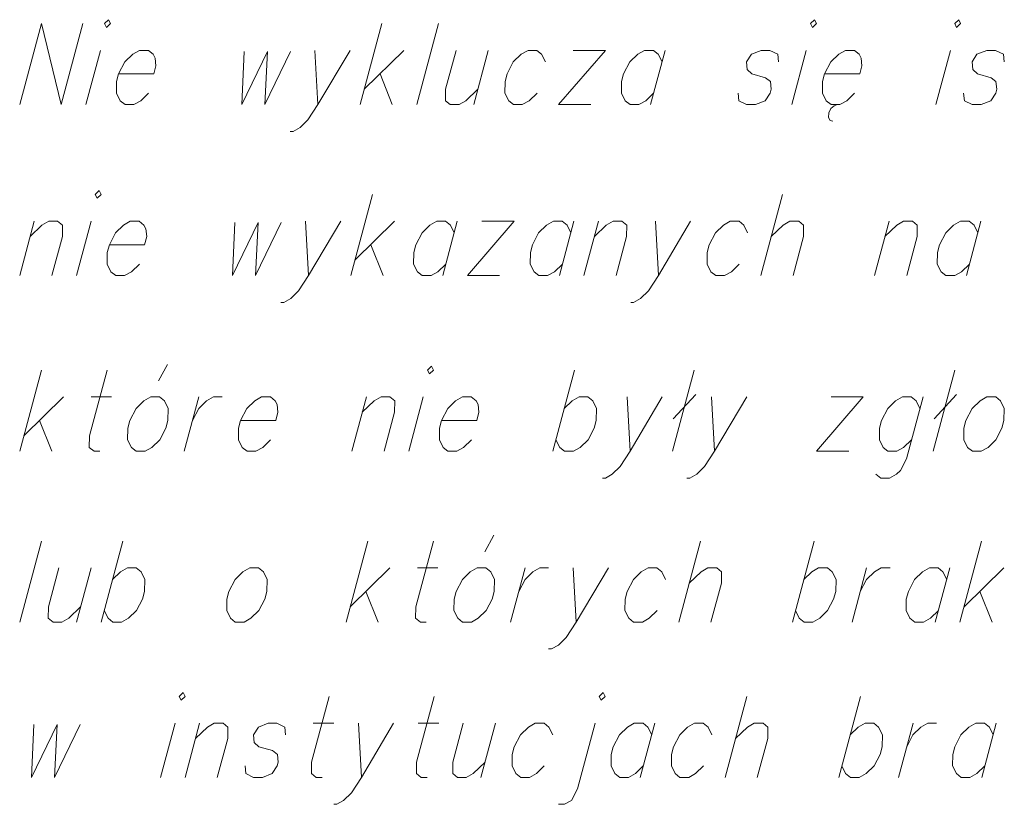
# Model space of a CAD drawing. Header units: millimetres. Extents: x 460 to 2266, y 622 to 2169.
# Tile 36 of 95: x 2071.96 to 2080.33, y 1834.77 to 1841.43. Entities that reach past the tile are written whole.
import ezdxf

# ---------------------------------------------------------------- set-up
doc = ezdxf.new("R2010")
doc.units = ezdxf.units.MM
doc.layers.add('#RAMKA', color=7, linetype='Continuous', lineweight=18)

# ---------------------------------------------------------------- blocks, each defined once
blk = doc.blocks.new('*U444')
at = {"layer": '#RAMKA', "color": 7, "linetype": 'ByBlock', "lineweight": 18}
blk.add_line((5555367.7834, 5636187.7946), (5555367.6599, 5636187.3335), dxfattribs=at)
at = {"layer": '#RAMKA', "color": 7, "linetype": 'ByBlock', "lineweight": 18, "flags": 128}
blk.add_lwpolyline([(5555367.8196, 5636188.0225), (5555367.8358, 5636187.9899), (5555367.8694, 5636188.0225), (5555367.8532, 5636188.055), (5555367.8196, 5636188.0225)], dxfattribs=at)
blk = doc.blocks.new('*U445')
at = {"layer": '#RAMKA', "color": 7, "linetype": 'ByBlock', "lineweight": 18}
blk.add_line((5555369.606, 5636187.7946), (5555369.6317, 5636187.3335), dxfattribs=at)
at = {"layer": '#RAMKA', "color": 7, "linetype": 'ByBlock', "lineweight": 18, "flags": 128}
blk.add_lwpolyline([(5555369.9045, 5636187.7946), (5555369.6317, 5636187.3335), (5555369.5471, 5636187.2033), (5555369.4799, 5636187.1382), (5555369.4214, 5636187.1056), (5555369.3966, 5636187.1056)], dxfattribs=at)
blk = doc.blocks.new('*U446')
at = {"layer": '#RAMKA', "color": 7, "linetype": 'ByBlock', "lineweight": 18}
for p, q in [((5555370.1748, 5636188.0225), (5555369.9902, 5636187.3335)), ((5555370.3625, 5636187.7946), (5555370.025, 5636187.4637)), ((5555370.1594, 5636187.5939), (5555370.2638, 5636187.3335))]:
    blk.add_line(p, q, dxfattribs=at)
blk = doc.blocks.new('*U447')
at = {"layer": '#RAMKA', "color": 7, "linetype": 'ByBlock', "lineweight": 18}
blk.add_line((5555371.0793, 5636187.7946), (5555370.9558, 5636187.3335), dxfattribs=at)
at = {"layer": '#RAMKA', "color": 7, "linetype": 'ByBlock', "lineweight": 18, "flags": 128}
blk.add_lwpolyline([(5555370.8057, 5636187.7946), (5555370.7171, 5636187.4637), (5555370.7158, 5636187.366), (5555370.7568, 5636187.3335), (5555370.8314, 5636187.3335), (5555370.8899, 5636187.366), (5555370.9907, 5636187.4637)], dxfattribs=at)
blk = doc.blocks.new('*U448')
at = {"layer": '#RAMKA', "color": 7, "linetype": 'ByBlock', "lineweight": 18}
for p, q in [((5555372.0739, 5636187.7946), (5555371.6768, 5636187.3335)), ((5555371.8003, 5636187.7946), (5555372.0739, 5636187.7946)), ((5555371.6768, 5636187.3335), (5555371.9504, 5636187.3335))]:
    blk.add_line(p, q, dxfattribs=at)
blk = doc.blocks.new('*U449')
at = {"layer": '#RAMKA', "color": 7, "linetype": 'ByBlock', "lineweight": 18}
blk.add_line((5555372.5816, 5636187.7946), (5555372.458, 5636187.3335), dxfattribs=at)
at = {"layer": '#RAMKA', "color": 7, "linetype": 'ByBlock', "lineweight": 18, "flags": 128}
blk.add_lwpolyline([(5555372.5554, 5636187.697), (5555372.5231, 5636187.7621), (5555372.4821, 5636187.7946), (5555372.4075, 5636187.7946), (5555372.349, 5636187.7621), (5555372.2818, 5636187.697), (5555372.2293, 5636187.5939), (5555372.2119, 5636187.5288), (5555372.2106, 5636187.4311), (5555372.2429, 5636187.366), (5555372.2839, 5636187.3335), (5555372.3586, 5636187.3335), (5555372.417, 5636187.366), (5555372.4842, 5636187.4311)], dxfattribs=at)
blk = doc.blocks.new('*U450')
at = {"layer": '#RAMKA', "color": 7, "linetype": 'ByBlock', "lineweight": 18}
blk.add_line((5555373.7813, 5636187.7946), (5555373.6577, 5636187.3335), dxfattribs=at)
at = {"layer": '#RAMKA', "color": 7, "linetype": 'ByBlock', "lineweight": 18, "flags": 128}
blk.add_lwpolyline([(5555373.8175, 5636188.0225), (5555373.8336, 5636187.9899), (5555373.8672, 5636188.0225), (5555373.8511, 5636188.055), (5555373.8175, 5636188.0225)], dxfattribs=at)
blk = doc.blocks.new('*U451')
at = {"layer": '#RAMKA', "color": 7, "linetype": 'ByBlock', "lineweight": 18}
for p, q in [((5555374.0452, 5636187.3335), (5555374.0174, 5636187.3226)), ((5555373.9724, 5636187.2629), (5555373.9705, 5636187.225)), ((5555373.9909, 5636187.3009), (5555373.9724, 5636187.2629)), ((5555374.0174, 5636187.3226), (5555373.9909, 5636187.3009)), ((5555373.9705, 5636187.225), (5555373.984, 5636187.1978)), ((5555373.984, 5636187.1978), (5555374.0074, 5636187.1924))]:
    blk.add_line(p, q, dxfattribs=at)
at = {"layer": '#RAMKA', "color": 7, "linetype": 'ByBlock', "lineweight": 18, "flags": 128}
blk.add_lwpolyline([(5555373.9367, 5636187.5939), (5555374.2352, 5636187.5939), (5555374.2541, 5636187.6644), (5555374.2467, 5636187.7295), (5555374.2305, 5636187.7621), (5555374.1895, 5636187.7946), (5555374.1149, 5636187.7946), (5555374.0564, 5636187.7621), (5555373.9892, 5636187.697), (5555373.9367, 5636187.5939), (5555373.9193, 5636187.5288), (5555373.918, 5636187.4311), (5555373.9503, 5636187.366), (5555373.9913, 5636187.3335), (5555374.0659, 5636187.3335), (5555374.1244, 5636187.366), (5555374.1916, 5636187.4311)], dxfattribs=at)
blk = doc.blocks.new('*U452')
at = {"layer": '#RAMKA', "color": 7, "linetype": 'ByBlock', "lineweight": 18}
blk.add_line((5555375.0059, 5636187.7946), (5555374.8823, 5636187.3335), dxfattribs=at)
at = {"layer": '#RAMKA', "color": 7, "linetype": 'ByBlock', "lineweight": 18, "flags": 128}
blk.add_lwpolyline([(5555375.042, 5636188.0225), (5555375.0582, 5636187.9899), (5555375.0918, 5636188.0225), (5555375.0756, 5636188.055), (5555375.042, 5636188.0225)], dxfattribs=at)
blk = doc.blocks.new('*U468')
at = {"layer": '#RAMKA', "color": 7, "linetype": 'ByBlock', "lineweight": 18}
blk.add_line((5555367.2218, 5636186.3432), (5555367.0983, 5636185.8821), dxfattribs=at)
at = {"layer": '#RAMKA', "color": 7, "linetype": 'ByBlock', "lineweight": 18, "flags": 128}
blk.add_lwpolyline([(5555367.187, 5636186.2131), (5555367.2877, 5636186.3107), (5555367.3462, 5636186.3432), (5555367.4208, 5636186.3432), (5555367.4618, 5636186.3107), (5555367.4606, 5636186.2131), (5555367.3719, 5636185.8821)], dxfattribs=at)
blk = doc.blocks.new('*U469')
at = {"layer": '#RAMKA', "color": 7, "linetype": 'ByBlock', "lineweight": 18}
blk.add_line((5555367.7047, 5636186.3432), (5555367.5811, 5636185.8821), dxfattribs=at)
at = {"layer": '#RAMKA', "color": 7, "linetype": 'ByBlock', "lineweight": 18, "flags": 128}
blk.add_lwpolyline([(5555367.7408, 5636186.5711), (5555367.757, 5636186.5385), (5555367.7906, 5636186.5711), (5555367.7744, 5636186.6036), (5555367.7408, 5636186.5711)], dxfattribs=at)
blk = doc.blocks.new('*U470')
at = {"layer": '#RAMKA', "color": 7, "linetype": 'ByBlock', "lineweight": 18}
blk.add_line((5555369.5273, 5636186.3432), (5555369.5529, 5636185.8821), dxfattribs=at)
at = {"layer": '#RAMKA', "color": 7, "linetype": 'ByBlock', "lineweight": 18, "flags": 128}
blk.add_lwpolyline([(5555369.8257, 5636186.3432), (5555369.5529, 5636185.8821), (5555369.4683, 5636185.7519), (5555369.4011, 5636185.6868), (5555369.3426, 5636185.6543), (5555369.3178, 5636185.6543)], dxfattribs=at)
blk = doc.blocks.new('*U471')
at = {"layer": '#RAMKA', "color": 7, "linetype": 'ByBlock', "lineweight": 18}
for p, q in [((5555370.096, 5636186.5711), (5555369.9114, 5636185.8821)), ((5555370.2837, 5636186.3432), (5555369.9463, 5636186.0123)), ((5555370.0806, 5636186.1425), (5555370.185, 5636185.8821))]:
    blk.add_line(p, q, dxfattribs=at)
blk = doc.blocks.new('*U472')
at = {"layer": '#RAMKA', "color": 7, "linetype": 'ByBlock', "lineweight": 18}
blk.add_line((5555370.8162, 5636186.3432), (5555370.6926, 5636185.8821), dxfattribs=at)
at = {"layer": '#RAMKA', "color": 7, "linetype": 'ByBlock', "lineweight": 18, "flags": 128}
blk.add_lwpolyline([(5555370.79, 5636186.2456), (5555370.7577, 5636186.3107), (5555370.7167, 5636186.3432), (5555370.6421, 5636186.3432), (5555370.5836, 5636186.3107), (5555370.5164, 5636186.2456), (5555370.4639, 5636186.1425), (5555370.4465, 5636186.0774), (5555370.4452, 5636185.9797), (5555370.4775, 5636185.9146), (5555370.5185, 5636185.8821), (5555370.5932, 5636185.8821), (5555370.6516, 5636185.9146), (5555370.7188, 5636185.9797)], dxfattribs=at)
blk = doc.blocks.new('*U473')
at = {"layer": '#RAMKA', "color": 7, "linetype": 'ByBlock', "lineweight": 18}
for p, q in [((5555371.299, 5636186.3432), (5555370.9018, 5636185.8821)), ((5555371.0254, 5636186.3432), (5555371.299, 5636186.3432)), ((5555370.9018, 5636185.8821), (5555371.1754, 5636185.8821))]:
    blk.add_line(p, q, dxfattribs=at)
blk = doc.blocks.new('*U474')
at = {"layer": '#RAMKA', "color": 7, "linetype": 'ByBlock', "lineweight": 18}
blk.add_line((5555371.8067, 5636186.3432), (5555371.6831, 5636185.8821), dxfattribs=at)
at = {"layer": '#RAMKA', "color": 7, "linetype": 'ByBlock', "lineweight": 18, "flags": 128}
blk.add_lwpolyline([(5555371.7805, 5636186.2456), (5555371.7482, 5636186.3107), (5555371.7072, 5636186.3432), (5555371.6326, 5636186.3432), (5555371.5741, 5636186.3107), (5555371.5069, 5636186.2456), (5555371.4544, 5636186.1425), (5555371.437, 5636186.0774), (5555371.4357, 5636185.9797), (5555371.468, 5636185.9146), (5555371.509, 5636185.8821), (5555371.5836, 5636185.8821), (5555371.6421, 5636185.9146), (5555371.7093, 5636185.9797)], dxfattribs=at)
blk = doc.blocks.new('*U475')
at = {"layer": '#RAMKA', "color": 7, "linetype": 'ByBlock', "lineweight": 18}
blk.add_line((5555372.0159, 5636186.3432), (5555371.8923, 5636185.8821), dxfattribs=at)
at = {"layer": '#RAMKA', "color": 7, "linetype": 'ByBlock', "lineweight": 18, "flags": 128}
blk.add_lwpolyline([(5555371.981, 5636186.2131), (5555372.0818, 5636186.3107), (5555372.1403, 5636186.3432), (5555372.2149, 5636186.3432), (5555372.2559, 5636186.3107), (5555372.2546, 5636186.2131), (5555372.1659, 5636185.8821)], dxfattribs=at)
blk = doc.blocks.new('*U476')
at = {"layer": '#RAMKA', "color": 7, "linetype": 'ByBlock', "lineweight": 18}
blk.add_line((5555372.4987, 5636186.3432), (5555372.5244, 5636185.8821), dxfattribs=at)
at = {"layer": '#RAMKA', "color": 7, "linetype": 'ByBlock', "lineweight": 18, "flags": 128}
blk.add_lwpolyline([(5555372.7972, 5636186.3432), (5555372.5244, 5636185.8821), (5555372.4397, 5636185.7519), (5555372.3726, 5636185.6868), (5555372.3141, 5636185.6543), (5555372.2892, 5636185.6543)], dxfattribs=at)
blk = doc.blocks.new('*U477')
at = {"layer": '#RAMKA', "color": 7, "linetype": 'ByBlock', "lineweight": 18}
blk.add_line((5555373.5792, 5636186.5711), (5555373.3946, 5636185.8821), dxfattribs=at)
at = {"layer": '#RAMKA', "color": 7, "linetype": 'ByBlock', "lineweight": 18, "flags": 128}
blk.add_lwpolyline([(5555373.4833, 5636186.2131), (5555373.5841, 5636186.3107), (5555373.6425, 5636186.3432), (5555373.7172, 5636186.3432), (5555373.7582, 5636186.3107), (5555373.7569, 5636186.2131), (5555373.6682, 5636185.8821)], dxfattribs=at)
blk = doc.blocks.new('*U478')
at = {"layer": '#RAMKA', "color": 7, "linetype": 'ByBlock', "lineweight": 18}
blk.add_line((5555374.4838, 5636186.3432), (5555374.3602, 5636185.8821), dxfattribs=at)
at = {"layer": '#RAMKA', "color": 7, "linetype": 'ByBlock', "lineweight": 18, "flags": 128}
blk.add_lwpolyline([(5555374.4489, 5636186.2131), (5555374.5497, 5636186.3107), (5555374.6081, 5636186.3432), (5555374.6828, 5636186.3432), (5555374.7238, 5636186.3107), (5555374.7225, 5636186.2131), (5555374.6338, 5636185.8821)], dxfattribs=at)
blk = doc.blocks.new('*U479')
at = {"layer": '#RAMKA', "color": 7, "linetype": 'ByBlock', "lineweight": 18}
blk.add_line((5555375.2651, 5636186.3432), (5555375.1415, 5636185.8821), dxfattribs=at)
at = {"layer": '#RAMKA', "color": 7, "linetype": 'ByBlock', "lineweight": 18, "flags": 128}
blk.add_lwpolyline([(5555375.2389, 5636186.2456), (5555375.2066, 5636186.3107), (5555375.1656, 5636186.3432), (5555375.0909, 5636186.3432), (5555375.0325, 5636186.3107), (5555374.9653, 5636186.2456), (5555374.9128, 5636186.1425), (5555374.8953, 5636186.0774), (5555374.8941, 5636185.9797), (5555374.9264, 5636185.9146), (5555374.9674, 5636185.8821), (5555375.042, 5636185.8821), (5555375.1005, 5636185.9146), (5555375.1677, 5636185.9797)], dxfattribs=at)
blk = doc.blocks.new('*U499')
at = {"layer": '#RAMKA', "color": 7, "linetype": 'ByBlock', "lineweight": 18}
for p, q in [((5555367.2829, 5636185.0788), (5555367.0983, 5636184.3898)), ((5555367.4706, 5636184.8509), (5555367.1332, 5636184.52)), ((5555367.2675, 5636184.6501), (5555367.3719, 5636184.3898))]:
    blk.add_line(p, q, dxfattribs=at)
blk = doc.blocks.new('*U500')
at = {"layer": '#RAMKA', "color": 7, "linetype": 'ByBlock', "lineweight": 18}
blk.add_line((5555367.7047, 5636184.8509), (5555367.8788, 5636184.8509), dxfattribs=at)
at = {"layer": '#RAMKA', "color": 7, "linetype": 'ByBlock', "lineweight": 18, "flags": 128}
blk.add_lwpolyline([(5555367.8403, 5636185.0788), (5555367.6906, 5636184.52), (5555367.6893, 5636184.4223), (5555367.7303, 5636184.3898), (5555367.7801, 5636184.3898)], dxfattribs=at)
blk = doc.blocks.new('*U501')
at = {"layer": '#RAMKA', "color": 7, "linetype": 'ByBlock', "lineweight": 18}
blk.add_line((5555368.2777, 5636184.9865), (5555368.3528, 5636185.1276), dxfattribs=at)
at = {"layer": '#RAMKA', "color": 7, "linetype": 'ByBlock', "lineweight": 18, "flags": 128}
blk.add_lwpolyline([(5555368.2123, 5636184.8509), (5555368.1539, 5636184.8184), (5555368.0867, 5636184.7533), (5555368.0342, 5636184.6501), (5555368.0167, 5636184.5851), (5555368.0154, 5636184.4874), (5555368.0477, 5636184.4223), (5555368.0888, 5636184.3898), (5555368.1634, 5636184.3898), (5555368.2218, 5636184.4223), (5555368.289, 5636184.4874), (5555368.3401, 5636184.5851), (5555368.3575, 5636184.6501), (5555368.3603, 5636184.7533), (5555368.328, 5636184.8184), (5555368.2869, 5636184.8509), (5555368.2123, 5636184.8509)], dxfattribs=at)
blk = doc.blocks.new('*U502')
at = {"layer": '#RAMKA', "color": 7, "linetype": 'ByBlock', "lineweight": 18}
blk.add_line((5555368.6205, 5636184.8509), (5555368.497, 5636184.3898), dxfattribs=at)
at = {"layer": '#RAMKA', "color": 7, "linetype": 'ByBlock', "lineweight": 18, "flags": 128}
blk.add_lwpolyline([(5555368.5667, 5636184.6501), (5555368.6192, 5636184.7533), (5555368.6864, 5636184.8184), (5555368.7449, 5636184.8509), (5555368.8195, 5636184.8509)], dxfattribs=at)
blk = doc.blocks.new('*U503')
at = {"layer": '#RAMKA', "color": 7, "linetype": 'ByBlock', "lineweight": 18}
blk.add_line((5555370.0441, 5636184.8509), (5555369.9205, 5636184.3898), dxfattribs=at)
at = {"layer": '#RAMKA', "color": 7, "linetype": 'ByBlock', "lineweight": 18, "flags": 128}
blk.add_lwpolyline([(5555370.0092, 5636184.7207), (5555370.11, 5636184.8184), (5555370.1684, 5636184.8509), (5555370.243, 5636184.8509), (5555370.2841, 5636184.8184), (5555370.2828, 5636184.7207), (5555370.1941, 5636184.3898)], dxfattribs=at)
blk = doc.blocks.new('*U504')
at = {"layer": '#RAMKA', "color": 7, "linetype": 'ByBlock', "lineweight": 18}
blk.add_line((5555370.5269, 5636184.8509), (5555370.4033, 5636184.3898), dxfattribs=at)
at = {"layer": '#RAMKA', "color": 7, "linetype": 'ByBlock', "lineweight": 18, "flags": 128}
blk.add_lwpolyline([(5555370.563, 5636185.0788), (5555370.5792, 5636185.0462), (5555370.6128, 5636185.0788), (5555370.5966, 5636185.1113), (5555370.563, 5636185.0788)], dxfattribs=at)
blk = doc.blocks.new('*U505')
at = {"layer": '#RAMKA', "color": 7, "linetype": 'ByBlock', "lineweight": 18}
blk.add_line((5555371.8125, 5636185.0788), (5555371.6279, 5636184.3898), dxfattribs=at)
at = {"layer": '#RAMKA', "color": 7, "linetype": 'ByBlock', "lineweight": 18, "flags": 128}
blk.add_lwpolyline([(5555371.7253, 5636184.7533), (5555371.7924, 5636184.8184), (5555371.8509, 5636184.8509), (5555371.9255, 5636184.8509), (5555371.9666, 5636184.8184), (5555371.9989, 5636184.7533), (5555371.9961, 5636184.6501), (5555371.9787, 5636184.5851), (5555371.9276, 5636184.4874), (5555371.8604, 5636184.4223), (5555371.802, 5636184.3898), (5555371.7274, 5636184.3898), (5555371.6863, 5636184.4223), (5555371.654, 5636184.4874)], dxfattribs=at)
blk = doc.blocks.new('*U506')
at = {"layer": '#RAMKA', "color": 7, "linetype": 'ByBlock', "lineweight": 18}
blk.add_line((5555372.2591, 5636184.8509), (5555372.2848, 5636184.3898), dxfattribs=at)
at = {"layer": '#RAMKA', "color": 7, "linetype": 'ByBlock', "lineweight": 18, "flags": 128}
blk.add_lwpolyline([(5555372.5576, 5636184.8509), (5555372.2848, 5636184.3898), (5555372.2001, 5636184.2596), (5555372.133, 5636184.1945), (5555372.0745, 5636184.1619), (5555372.0496, 5636184.1619)], dxfattribs=at)
blk = doc.blocks.new('*U507')
at = {"layer": '#RAMKA', "color": 7, "linetype": 'ByBlock', "lineweight": 18}
for p, q in [((5555372.8278, 5636185.0788), (5555372.6432, 5636184.3898)), ((5555372.8431, 5636184.8726), (5555372.651, 5636184.6665))]:
    blk.add_line(p, q, dxfattribs=at)
blk = doc.blocks.new('*U508')
at = {"layer": '#RAMKA', "color": 7, "linetype": 'ByBlock', "lineweight": 18}
blk.add_line((5555372.976, 5636184.8509), (5555373.0017, 5636184.3898), dxfattribs=at)
at = {"layer": '#RAMKA', "color": 7, "linetype": 'ByBlock', "lineweight": 18, "flags": 128}
blk.add_lwpolyline([(5555373.2745, 5636184.8509), (5555373.0017, 5636184.3898), (5555372.917, 5636184.2596), (5555372.8498, 5636184.1945), (5555372.7914, 5636184.1619), (5555372.7665, 5636184.1619)], dxfattribs=at)
blk = doc.blocks.new('*U509')
at = {"layer": '#RAMKA', "color": 7, "linetype": 'ByBlock', "lineweight": 18}
for p, q in [((5555374.2649, 5636184.8509), (5555373.8678, 5636184.3898)), ((5555373.9913, 5636184.8509), (5555374.2649, 5636184.8509)), ((5555373.8678, 5636184.3898), (5555374.1414, 5636184.3898))]:
    blk.add_line(p, q, dxfattribs=at)
blk = doc.blocks.new('*U510')
at = {"layer": '#RAMKA', "color": 7, "linetype": 'ByBlock', "lineweight": 18, "flags": 128}
for points in [[(5555374.7726, 5636184.8509), (5555374.6316, 5636184.3247), (5555374.5806, 5636184.227), (5555374.547, 5636184.1945), (5555374.4885, 5636184.1619), (5555374.4139, 5636184.1619), (5555374.3729, 5636184.1945)], [(5555374.7465, 5636184.7533), (5555374.7142, 5636184.8184), (5555374.6731, 5636184.8509), (5555374.5985, 5636184.8509), (5555374.54, 5636184.8184), (5555374.4729, 5636184.7533), (5555374.4204, 5636184.6501), (5555374.4029, 5636184.5851), (5555374.4016, 5636184.4874), (5555374.4339, 5636184.4223), (5555374.4749, 5636184.3898), (5555374.5496, 5636184.3898), (5555374.608, 5636184.4223), (5555374.6752, 5636184.4874)]]:
    blk.add_lwpolyline(points, dxfattribs=at)
blk = doc.blocks.new('*U511')
at = {"layer": '#RAMKA', "color": 7, "linetype": 'ByBlock', "lineweight": 18}
for p, q in [((5555375.0429, 5636185.0788), (5555374.8583, 5636184.3898)), ((5555375.0581, 5636184.8726), (5555374.8661, 5636184.6665))]:
    blk.add_line(p, q, dxfattribs=at)
blk = doc.blocks.new('*U526')
at = {"layer": '#RAMKA', "color": 7, "linetype": 'ByBlock', "lineweight": 18}
blk.add_line((5555367.7047, 5636183.3995), (5555367.5811, 5636182.9384), dxfattribs=at)
at = {"layer": '#RAMKA', "color": 7, "linetype": 'ByBlock', "lineweight": 18, "flags": 128}
blk.add_lwpolyline([(5555367.4311, 5636183.3995), (5555367.3424, 5636183.0686), (5555367.3411, 5636182.9709), (5555367.3821, 5636182.9384), (5555367.4567, 5636182.9384), (5555367.5152, 5636182.9709), (5555367.616, 5636183.0686)], dxfattribs=at)
blk = doc.blocks.new('*U527')
at = {"layer": '#RAMKA', "color": 7, "linetype": 'ByBlock', "lineweight": 18}
blk.add_line((5555367.9749, 5636183.6274), (5555367.7903, 5636182.9384), dxfattribs=at)
at = {"layer": '#RAMKA', "color": 7, "linetype": 'ByBlock', "lineweight": 18, "flags": 128}
blk.add_lwpolyline([(5555367.8877, 5636183.3019), (5555367.9549, 5636183.367), (5555368.0133, 5636183.3995), (5555368.088, 5636183.3995), (5555368.129, 5636183.367), (5555368.1613, 5636183.3019), (5555368.1585, 5636183.1988), (5555368.1411, 5636183.1337), (5555368.0901, 5636183.036), (5555368.0229, 5636182.9709), (5555367.9644, 5636182.9384), (5555367.8898, 5636182.9384), (5555367.8488, 5636182.9709), (5555367.8165, 5636183.036)], dxfattribs=at)
blk = doc.blocks.new('*U528')
at = {"layer": '#RAMKA', "color": 7, "linetype": 'ByBlock', "lineweight": 18}
for p, q in [((5555370.0554, 5636183.6274), (5555369.8707, 5636182.9384)), ((5555370.243, 5636183.3995), (5555369.9056, 5636183.0686)), ((5555370.04, 5636183.1988), (5555370.1443, 5636182.9384))]:
    blk.add_line(p, q, dxfattribs=at)
blk = doc.blocks.new('*U529')
at = {"layer": '#RAMKA', "color": 7, "linetype": 'ByBlock', "lineweight": 18}
blk.add_line((5555370.4771, 5636183.3995), (5555370.6512, 5636183.3995), dxfattribs=at)
at = {"layer": '#RAMKA', "color": 7, "linetype": 'ByBlock', "lineweight": 18, "flags": 128}
blk.add_lwpolyline([(5555370.6128, 5636183.6274), (5555370.4631, 5636183.0686), (5555370.4618, 5636182.9709), (5555370.5028, 5636182.9384), (5555370.5525, 5636182.9384)], dxfattribs=at)
blk = doc.blocks.new('*U530')
at = {"layer": '#RAMKA', "color": 7, "linetype": 'ByBlock', "lineweight": 18}
blk.add_line((5555371.0502, 5636183.5351), (5555371.1253, 5636183.6763), dxfattribs=at)
at = {"layer": '#RAMKA', "color": 7, "linetype": 'ByBlock', "lineweight": 18, "flags": 128}
blk.add_lwpolyline([(5555370.9848, 5636183.3995), (5555370.9263, 5636183.367), (5555370.8591, 5636183.3019), (5555370.8066, 5636183.1988), (5555370.7892, 5636183.1337), (5555370.7879, 5636183.036), (5555370.8202, 5636182.9709), (5555370.8612, 5636182.9384), (5555370.9358, 5636182.9384), (5555370.9943, 5636182.9709), (5555371.0615, 5636183.036), (5555371.1125, 5636183.1337), (5555371.13, 5636183.1988), (5555371.1327, 5636183.3019), (5555371.1004, 5636183.367), (5555371.0594, 5636183.3995), (5555370.9848, 5636183.3995)], dxfattribs=at)
blk = doc.blocks.new('*U531')
at = {"layer": '#RAMKA', "color": 7, "linetype": 'ByBlock', "lineweight": 18}
blk.add_line((5555371.393, 5636183.3995), (5555371.2694, 5636182.9384), dxfattribs=at)
at = {"layer": '#RAMKA', "color": 7, "linetype": 'ByBlock', "lineweight": 18, "flags": 128}
blk.add_lwpolyline([(5555371.3392, 5636183.1988), (5555371.3917, 5636183.3019), (5555371.4589, 5636183.367), (5555371.5173, 5636183.3995), (5555371.592, 5636183.3995)], dxfattribs=at)
blk = doc.blocks.new('*U532')
at = {"layer": '#RAMKA', "color": 7, "linetype": 'ByBlock', "lineweight": 18}
blk.add_line((5555371.8012, 5636183.3995), (5555371.8268, 5636182.9384), dxfattribs=at)
at = {"layer": '#RAMKA', "color": 7, "linetype": 'ByBlock', "lineweight": 18, "flags": 128}
blk.add_lwpolyline([(5555372.0996, 5636183.3995), (5555371.8268, 5636182.9384), (5555371.7422, 5636182.8082), (5555371.675, 5636182.7431), (5555371.6166, 5636182.7106), (5555371.5917, 5636182.7106)], dxfattribs=at)
blk = doc.blocks.new('*U533')
at = {"layer": '#RAMKA', "color": 7, "linetype": 'ByBlock', "lineweight": 18}
blk.add_line((5555372.8817, 5636183.6274), (5555372.6971, 5636182.9384), dxfattribs=at)
at = {"layer": '#RAMKA', "color": 7, "linetype": 'ByBlock', "lineweight": 18, "flags": 128}
blk.add_lwpolyline([(5555372.7858, 5636183.2694), (5555372.8865, 5636183.367), (5555372.945, 5636183.3995), (5555373.0196, 5636183.3995), (5555373.0606, 5636183.367), (5555373.0594, 5636183.2694), (5555372.9707, 5636182.9384)], dxfattribs=at)
blk = doc.blocks.new('*U534')
at = {"layer": '#RAMKA', "color": 7, "linetype": 'ByBlock', "lineweight": 18}
blk.add_line((5555373.8473, 5636183.6274), (5555373.6627, 5636182.9384), dxfattribs=at)
at = {"layer": '#RAMKA', "color": 7, "linetype": 'ByBlock', "lineweight": 18, "flags": 128}
blk.add_lwpolyline([(5555373.7601, 5636183.3019), (5555373.8273, 5636183.367), (5555373.8857, 5636183.3995), (5555373.9604, 5636183.3995), (5555374.0014, 5636183.367), (5555374.0337, 5636183.3019), (5555374.0309, 5636183.1988), (5555374.0135, 5636183.1337), (5555373.9624, 5636183.036), (5555373.8953, 5636182.9709), (5555373.8368, 5636182.9384), (5555373.7622, 5636182.9384), (5555373.7211, 5636182.9709), (5555373.6888, 5636183.036)], dxfattribs=at)
blk = doc.blocks.new('*U535')
at = {"layer": '#RAMKA', "color": 7, "linetype": 'ByBlock', "lineweight": 18}
blk.add_line((5555374.2939, 5636183.3995), (5555374.1704, 5636182.9384), dxfattribs=at)
at = {"layer": '#RAMKA', "color": 7, "linetype": 'ByBlock', "lineweight": 18, "flags": 128}
blk.add_lwpolyline([(5555374.2401, 5636183.1988), (5555374.2926, 5636183.3019), (5555374.3598, 5636183.367), (5555374.4183, 5636183.3995), (5555374.4929, 5636183.3995)], dxfattribs=at)
blk = doc.blocks.new('*U536')
at = {"layer": '#RAMKA', "color": 7, "linetype": 'ByBlock', "lineweight": 18}
blk.add_line((5555375.0006, 5636183.3995), (5555374.877, 5636182.9384), dxfattribs=at)
at = {"layer": '#RAMKA', "color": 7, "linetype": 'ByBlock', "lineweight": 18, "flags": 128}
blk.add_lwpolyline([(5555374.9744, 5636183.3019), (5555374.9421, 5636183.367), (5555374.9011, 5636183.3995), (5555374.8265, 5636183.3995), (5555374.768, 5636183.367), (5555374.7008, 5636183.3019), (5555374.6483, 5636183.1988), (5555374.6309, 5636183.1337), (5555374.6296, 5636183.036), (5555374.6619, 5636182.9709), (5555374.7029, 5636182.9384), (5555374.7775, 5636182.9384), (5555374.836, 5636182.9709), (5555374.9032, 5636183.036)], dxfattribs=at)
blk = doc.blocks.new('*U537')
at = {"layer": '#RAMKA', "color": 7, "linetype": 'ByBlock', "lineweight": 18}
for p, q in [((5555375.2708, 5636183.6274), (5555375.0862, 5636182.9384)), ((5555375.4585, 5636183.3995), (5555375.1211, 5636183.0686)), ((5555375.2555, 5636183.1988), (5555375.3598, 5636182.9384))]:
    blk.add_line(p, q, dxfattribs=at)
blk = doc.blocks.new('*U548')
at = {"layer": '#RAMKA', "color": 7, "linetype": 'ByBlock', "lineweight": 18}
blk.add_line((5555368.4179, 5636182.0803), (5555368.2944, 5636181.6191), dxfattribs=at)
at = {"layer": '#RAMKA', "color": 7, "linetype": 'ByBlock', "lineweight": 18, "flags": 128}
blk.add_lwpolyline([(5555368.4541, 5636182.3081), (5555368.4703, 5636182.2756), (5555368.5039, 5636182.3081), (5555368.4877, 5636182.3407), (5555368.4541, 5636182.3081)], dxfattribs=at)
blk = doc.blocks.new('*U549')
at = {"layer": '#RAMKA', "color": 7, "linetype": 'ByBlock', "lineweight": 18}
blk.add_line((5555368.6271, 5636182.0803), (5555368.5036, 5636181.6191), dxfattribs=at)
at = {"layer": '#RAMKA', "color": 7, "linetype": 'ByBlock', "lineweight": 18, "flags": 128}
blk.add_lwpolyline([(5555368.5923, 5636181.9501), (5555368.693, 5636182.0477), (5555368.7515, 5636182.0803), (5555368.8261, 5636182.0803), (5555368.8671, 5636182.0477), (5555368.8658, 5636181.9501), (5555368.7772, 5636181.6191)], dxfattribs=at)
blk = doc.blocks.new('*U550')
at = {"layer": '#RAMKA', "color": 7, "linetype": 'ByBlock', "lineweight": 18}
blk.add_line((5555369.5927, 5636182.0803), (5555369.7669, 5636182.0803), dxfattribs=at)
at = {"layer": '#RAMKA', "color": 7, "linetype": 'ByBlock', "lineweight": 18, "flags": 128}
blk.add_lwpolyline([(5555369.7284, 5636182.3081), (5555369.5787, 5636181.7493), (5555369.5774, 5636181.6517), (5555369.6184, 5636181.6191), (5555369.6682, 5636181.6191)], dxfattribs=at)
blk = doc.blocks.new('*U551')
at = {"layer": '#RAMKA', "color": 7, "linetype": 'ByBlock', "lineweight": 18}
blk.add_line((5555369.9761, 5636182.0803), (5555370.0017, 5636181.6191), dxfattribs=at)
at = {"layer": '#RAMKA', "color": 7, "linetype": 'ByBlock', "lineweight": 18, "flags": 128}
blk.add_lwpolyline([(5555370.2745, 5636182.0803), (5555370.0017, 5636181.6191), (5555369.9171, 5636181.4889), (5555369.8499, 5636181.4238), (5555369.7914, 5636181.3913), (5555369.7666, 5636181.3913)], dxfattribs=at)
blk = doc.blocks.new('*U552')
at = {"layer": '#RAMKA', "color": 7, "linetype": 'ByBlock', "lineweight": 18}
blk.add_line((5555370.4837, 5636182.0803), (5555370.6578, 5636182.0803), dxfattribs=at)
at = {"layer": '#RAMKA', "color": 7, "linetype": 'ByBlock', "lineweight": 18, "flags": 128}
blk.add_lwpolyline([(5555370.6194, 5636182.3081), (5555370.4697, 5636181.7493), (5555370.4684, 5636181.6517), (5555370.5094, 5636181.6191), (5555370.5592, 5636181.6191)], dxfattribs=at)
blk = doc.blocks.new('*U553')
at = {"layer": '#RAMKA', "color": 7, "linetype": 'ByBlock', "lineweight": 18}
blk.add_line((5555371.1407, 5636182.0803), (5555371.0171, 5636181.6191), dxfattribs=at)
at = {"layer": '#RAMKA', "color": 7, "linetype": 'ByBlock', "lineweight": 18, "flags": 128}
blk.add_lwpolyline([(5555370.8671, 5636182.0803), (5555370.7784, 5636181.7493), (5555370.7771, 5636181.6517), (5555370.8181, 5636181.6191), (5555370.8927, 5636181.6191), (5555370.9512, 5636181.6517), (5555371.052, 5636181.7493)], dxfattribs=at)
blk = doc.blocks.new('*U554')
at = {"layer": '#RAMKA', "color": 7, "linetype": 'ByBlock', "lineweight": 18, "flags": 128}
for points in [[(5555372.0222, 5636182.3081), (5555372.0383, 5636182.2756), (5555372.0719, 5636182.3081), (5555372.0558, 5636182.3407), (5555372.0222, 5636182.3081)], [(5555371.986, 5636182.0803), (5555371.8363, 5636181.5215), (5555371.7852, 5636181.4238), (5555371.7268, 5636181.3913), (5555371.677, 5636181.3913)]]:
    blk.add_lwpolyline(points, dxfattribs=at)
blk = doc.blocks.new('*U555')
at = {"layer": '#RAMKA', "color": 7, "linetype": 'ByBlock', "lineweight": 18}
blk.add_line((5555372.4937, 5636182.0803), (5555372.3701, 5636181.6191), dxfattribs=at)
at = {"layer": '#RAMKA', "color": 7, "linetype": 'ByBlock', "lineweight": 18, "flags": 128}
blk.add_lwpolyline([(5555372.4675, 5636181.9826), (5555372.4352, 5636182.0477), (5555372.3942, 5636182.0803), (5555372.3196, 5636182.0803), (5555372.2611, 5636182.0477), (5555372.1939, 5636181.9826), (5555372.1414, 5636181.8795), (5555372.124, 5636181.8144), (5555372.1227, 5636181.7168), (5555372.155, 5636181.6517), (5555372.196, 5636181.6191), (5555372.2706, 5636181.6191), (5555372.3291, 5636181.6517), (5555372.3963, 5636181.7168)], dxfattribs=at)
blk = doc.blocks.new('*U556')
at = {"layer": '#RAMKA', "color": 7, "linetype": 'ByBlock', "lineweight": 18}
blk.add_line((5555373.2757, 5636182.3081), (5555373.0911, 5636181.6191), dxfattribs=at)
at = {"layer": '#RAMKA', "color": 7, "linetype": 'ByBlock', "lineweight": 18, "flags": 128}
blk.add_lwpolyline([(5555373.1798, 5636181.9501), (5555373.2806, 5636182.0477), (5555373.339, 5636182.0803), (5555373.4137, 5636182.0803), (5555373.4547, 5636182.0477), (5555373.4534, 5636181.9501), (5555373.3647, 5636181.6191)], dxfattribs=at)
blk = doc.blocks.new('*U557')
at = {"layer": '#RAMKA', "color": 7, "linetype": 'ByBlock', "lineweight": 18}
blk.add_line((5555374.2413, 5636182.3081), (5555374.0567, 5636181.6191), dxfattribs=at)
at = {"layer": '#RAMKA', "color": 7, "linetype": 'ByBlock', "lineweight": 18, "flags": 128}
blk.add_lwpolyline([(5555374.1541, 5636181.9826), (5555374.2213, 5636182.0477), (5555374.2798, 5636182.0803), (5555374.3544, 5636182.0803), (5555374.3954, 5636182.0477), (5555374.4277, 5636181.9826), (5555374.425, 5636181.8795), (5555374.4075, 5636181.8144), (5555374.3565, 5636181.7168), (5555374.2893, 5636181.6517), (5555374.2308, 5636181.6191), (5555374.1562, 5636181.6191), (5555374.1152, 5636181.6517), (5555374.0829, 5636181.7168)], dxfattribs=at)
blk = doc.blocks.new('*U558')
at = {"layer": '#RAMKA', "color": 7, "linetype": 'ByBlock', "lineweight": 18}
blk.add_line((5555374.688, 5636182.0803), (5555374.5644, 5636181.6191), dxfattribs=at)
at = {"layer": '#RAMKA', "color": 7, "linetype": 'ByBlock', "lineweight": 18, "flags": 128}
blk.add_lwpolyline([(5555374.6342, 5636181.8795), (5555374.6867, 5636181.9826), (5555374.7539, 5636182.0477), (5555374.8123, 5636182.0803), (5555374.887, 5636182.0803)], dxfattribs=at)
blk = doc.blocks.new('*U559')
at = {"layer": '#RAMKA', "color": 7, "linetype": 'ByBlock', "lineweight": 18}
blk.add_line((5555375.3946, 5636182.0803), (5555375.2711, 5636181.6191), dxfattribs=at)
at = {"layer": '#RAMKA', "color": 7, "linetype": 'ByBlock', "lineweight": 18, "flags": 128}
blk.add_lwpolyline([(5555375.3685, 5636181.9826), (5555375.3362, 5636182.0477), (5555375.2951, 5636182.0803), (5555375.2205, 5636182.0803), (5555375.1621, 5636182.0477), (5555375.0949, 5636181.9826), (5555375.0424, 5636181.8795), (5555375.0249, 5636181.8144), (5555375.0236, 5636181.7168), (5555375.0559, 5636181.6517), (5555375.097, 5636181.6191), (5555375.1716, 5636181.6191), (5555375.23, 5636181.6517), (5555375.2972, 5636181.7168)], dxfattribs=at)

msp = doc.modelspace()

# ---------------------------------------------------------------- linework, layer by layer
at = {"layer": '#RAMKA', "color": 7, "linetype": 'Continuous', "lineweight": 18}
for p, q in [((2075.5225, 1841.3997), (2075.3379, 1840.7107)), ((2072.1478, 1837.0046), (2071.9632, 1836.3156))]:
    msp.add_line(p, q, dxfattribs=at)
at = {"layer": '#RAMKA', "color": 7, "linetype": 'Continuous', "lineweight": 18, "flags": 128}
for points in [[(2071.9632, 1840.7107), (2072.1478, 1841.3997), (2072.3156, 1840.7107), (2072.5002, 1841.3997)], [(2072.8037, 1840.9711), (2073.1022, 1840.9711), (2073.1211, 1841.0416), (2073.1137, 1841.1067), (2073.0975, 1841.1393), (2073.0565, 1841.1718), (2072.9819, 1841.1718), (2072.9234, 1841.1393), (2072.8562, 1841.0742), (2072.8037, 1840.9711), (2072.7863, 1840.906), (2072.785, 1840.8083), (2072.8173, 1840.7432), (2072.8583, 1840.7107), (2072.933, 1840.7107), (2072.9914, 1840.7432), (2073.0586, 1840.8083)], [(2073.87, 1841.1611), (2073.8506, 1840.7107), (2074.0685, 1841.1611), (2074.045, 1840.7107), (2074.2629, 1841.1611)], [(2076.4299, 1841.0742), (2076.3976, 1841.1393), (2076.3566, 1841.1718), (2076.282, 1841.1718), (2076.2235, 1841.1393), (2076.1563, 1841.0742), (2076.1038, 1840.9711), (2076.0864, 1840.906), (2076.0851, 1840.8083), (2076.1174, 1840.7432), (2076.1584, 1840.7107), (2076.233, 1840.7107), (2076.2915, 1840.7432), (2076.3587, 1840.8083)], [(2078.4108, 1841.0742), (2078.4034, 1841.1393), (2078.3375, 1841.1718), (2078.2629, 1841.1718), (2078.1795, 1841.1393), (2078.1372, 1841.0742), (2078.1446, 1841.0091), (2078.1842, 1840.9711), (2078.2998, 1840.9385), (2078.3409, 1840.906), (2078.3483, 1840.8409), (2078.3396, 1840.8083), (2078.2973, 1840.7432), (2078.2139, 1840.7107), (2078.1393, 1840.7107), (2078.0734, 1840.7432), (2078.066, 1840.8083)], [(2080.3274, 1841.0742), (2080.32, 1841.1393), (2080.2541, 1841.1718), (2080.1794, 1841.1718), (2080.0961, 1841.1393), (2080.0538, 1841.0742), (2080.0612, 1841.0091), (2080.1008, 1840.9711), (2080.2164, 1840.9385), (2080.2574, 1840.906), (2080.2649, 1840.8409), (2080.2562, 1840.8083), (2080.2138, 1840.7432), (2080.1305, 1840.7107), (2080.0559, 1840.7107), (2079.99, 1840.7432), (2079.9826, 1840.8083)], [(2072.725, 1839.5197), (2073.0234, 1839.5197), (2073.0423, 1839.5903), (2073.0349, 1839.6554), (2073.0187, 1839.6879), (2072.9777, 1839.7205), (2072.9031, 1839.7205), (2072.8446, 1839.6879), (2072.7775, 1839.6228), (2072.725, 1839.5197), (2072.7075, 1839.4546), (2072.7062, 1839.357), (2072.7385, 1839.2919), (2072.7795, 1839.2593), (2072.8542, 1839.2593), (2072.9126, 1839.2919), (2072.9798, 1839.357)], [(2073.7912, 1839.7098), (2073.7718, 1839.2593), (2073.9897, 1839.7098), (2073.9662, 1839.2593), (2074.1841, 1839.7098)], [(2078.1477, 1839.6228), (2078.1154, 1839.6879), (2078.0744, 1839.7205), (2077.9998, 1839.7205), (2077.9413, 1839.6879), (2077.8742, 1839.6228), (2077.8216, 1839.5197), (2077.8042, 1839.4546), (2077.8029, 1839.357), (2077.8352, 1839.2919), (2077.8762, 1839.2593), (2077.9509, 1839.2593), (2078.0093, 1839.2919), (2078.0765, 1839.357)], [(2073.8398, 1838.0274), (2074.1383, 1838.0274), (2074.1572, 1838.0979), (2074.1497, 1838.163), (2074.1336, 1838.1956), (2074.0926, 1838.2281), (2074.018, 1838.2281), (2073.9595, 1838.1956), (2073.8923, 1838.1305), (2073.8398, 1838.0274), (2073.8224, 1837.9623), (2073.8211, 1837.8646), (2073.8534, 1837.7995), (2073.8944, 1837.767), (2073.969, 1837.767), (2074.0275, 1837.7995), (2074.0947, 1837.8646)], [(2075.5472, 1838.0274), (2075.8456, 1838.0274), (2075.8645, 1838.0979), (2075.8571, 1838.163), (2075.841, 1838.1956), (2075.7999, 1838.2281), (2075.7253, 1838.2281), (2075.6669, 1838.1956), (2075.5997, 1838.1305), (2075.5472, 1838.0274), (2075.5297, 1837.9623), (2075.5284, 1837.8646), (2075.5607, 1837.7995), (2075.6018, 1837.767), (2075.6764, 1837.767), (2075.7348, 1837.7995), (2075.802, 1837.8646)], [(2080.1803, 1838.2281), (2080.1218, 1838.1956), (2080.0546, 1838.1305), (2080.0021, 1838.0274), (2079.9847, 1837.9623), (2079.9834, 1837.8646), (2080.0157, 1837.7995), (2080.0567, 1837.767), (2080.1313, 1837.767), (2080.1898, 1837.7995), (2080.257, 1837.8646), (2080.308, 1837.9623), (2080.3255, 1838.0274), (2080.3282, 1838.1305), (2080.2959, 1838.1956), (2080.2549, 1838.2281), (2080.1803, 1838.2281)], [(2073.9185, 1836.7768), (2073.86, 1836.7442), (2073.7928, 1836.6791), (2073.7403, 1836.576), (2073.7229, 1836.5109), (2073.7216, 1836.4133), (2073.7539, 1836.3482), (2073.7949, 1836.3156), (2073.8695, 1836.3156), (2073.928, 1836.3482), (2073.9952, 1836.4133), (2074.0462, 1836.5109), (2074.0636, 1836.576), (2074.0664, 1836.6791), (2074.0341, 1836.7442), (2073.9931, 1836.7768), (2073.9185, 1836.7768)], [(2077.4502, 1836.6791), (2077.4179, 1836.7442), (2077.3769, 1836.7768), (2077.3023, 1836.7768), (2077.2438, 1836.7442), (2077.1766, 1836.6791), (2077.1241, 1836.576), (2077.1067, 1836.5109), (2077.1054, 1836.4133), (2077.1377, 1836.3482), (2077.1787, 1836.3156), (2077.2533, 1836.3156), (2077.3118, 1836.3482), (2077.379, 1836.4133)], [(2072.0839, 1835.4468), (2072.0644, 1834.9963), (2072.2823, 1835.4468), (2072.2588, 1834.9963), (2072.4767, 1835.4468)], [(2074.2223, 1835.3599), (2074.2148, 1835.425), (2074.1489, 1835.4575), (2074.0743, 1835.4575), (2073.991, 1835.425), (2073.9487, 1835.3599), (2073.9561, 1835.2948), (2073.9957, 1835.2567), (2074.1113, 1835.2242), (2074.1523, 1835.1916), (2074.1597, 1835.1265), (2074.151, 1835.094), (2074.1087, 1835.0289), (2074.0254, 1834.9963), (2073.9508, 1834.9963), (2073.8849, 1835.0289), (2073.8774, 1835.094)], [(2076.4912, 1835.3599), (2076.4589, 1835.425), (2076.4179, 1835.4575), (2076.3433, 1835.4575), (2076.2848, 1835.425), (2076.2176, 1835.3599), (2076.1651, 1835.2567), (2076.1477, 1835.1916), (2076.1464, 1835.094), (2076.1787, 1835.0289), (2076.2197, 1834.9963), (2076.2943, 1834.9963), (2076.3528, 1835.0289), (2076.42, 1835.094)], [(2077.8443, 1835.3599), (2077.812, 1835.425), (2077.7709, 1835.4575), (2077.6963, 1835.4575), (2077.6379, 1835.425), (2077.5707, 1835.3599), (2077.5182, 1835.2567), (2077.5007, 1835.1916), (2077.4994, 1835.094), (2077.5317, 1835.0289), (2077.5728, 1834.9963), (2077.6474, 1834.9963), (2077.7058, 1835.0289), (2077.773, 1835.094)]]:
    msp.add_lwpolyline(points, dxfattribs=at)

# ---------------------------------------------------------------- block references
at = {"layer": '#RAMKA', "color": 7, "linetype": 'Continuous', "lineweight": 18}
for name in ['*U444', '*U450', '*U452', '*U446', '*U445', '*U447', '*U448', '*U449', '*U451', '*U469', '*U471', '*U477', '*U468', '*U470', '*U472', '*U473', '*U474', '*U475', '*U476', '*U478', '*U479', '*U501', '*U504', '*U499', '*U500', '*U505', '*U507', '*U511', '*U502', '*U503', '*U506', '*U508', '*U509', '*U510', '*U530', '*U527', '*U528', '*U529', '*U533', '*U534', '*U537', '*U526', '*U531', '*U532', '*U535', '*U536', '*U548', '*U554', '*U550', '*U552', '*U556', '*U557', '*U549', '*U551', '*U553', '*U555', '*U558', '*U559']:
    msp.add_blockref(name, (-5553295.1351, -5634346.6228), dxfattribs=at)

doc.saveas('drawing.dxf')
